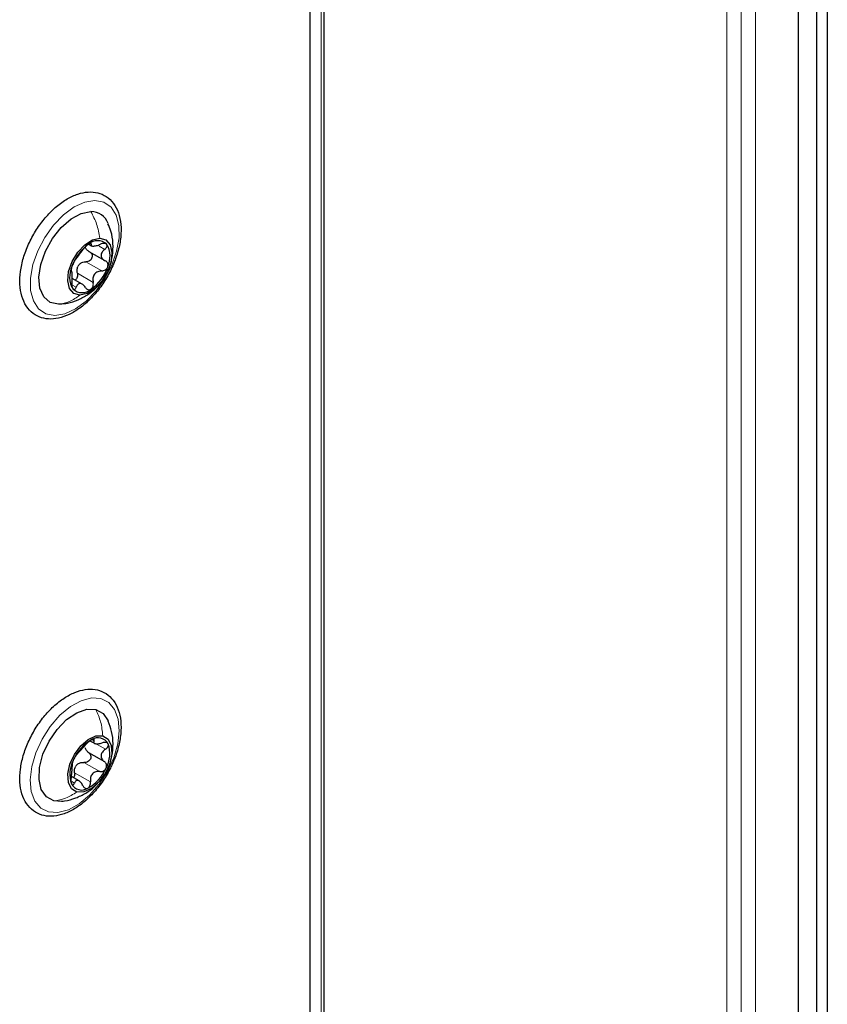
# Paper-space layout 'Blatt2' of a CAD drawing. Header units: millimetres. Extents: x 5 to 418, y 2 to 292.
# Tile 79 of 93: x 290 to 306, y 192 to 212. Entities that reach past the tile are written whole.
import ezdxf

# ---------------------------------------------------------------- set-up
doc = ezdxf.new("R2010")
doc.units = ezdxf.units.MM

psp = doc.layouts.new('Blatt2')

# ---------------------------------------------------------------- linework, layer by layer
at = {"color": 7, "linetype": 'Continuous', "lineweight": 25}
for p, q in [((305.662, 222.252), (305.662, 175.465)), ((305.874, 222.13), (305.874, 175.342)), ((305.308, 123.925), (305.308, 219.46)), ((295.962, 118.414), (295.962, 213.883)), ((295.692, 119.194), (295.692, 212.578)), ((291.328, 207.37), (291.386, 207.336)), ((291.329, 207.228), (291.646, 207.045)), ((291.199, 206.582), (291.002, 206.695)), ((290.793, 206.188), (290.734, 206.184)), ((291.353, 197.583), (291.439, 197.533)), ((291.325, 197.352), (291.637, 197.172)), ((291.137, 196.793), (290.989, 196.879)), ((290.793, 196.389), (290.638, 196.398))]:
    psp.add_line(p, q, dxfattribs=at)
at = {"color": 7, "linetype": 'Continuous', "lineweight": 18}
for p, q in [((303.894, 123.435), (303.894, 218.97)), ((304.177, 218.97), (304.177, 123.435)), ((304.46, 218.97), (304.46, 123.435)), ((295.904, 118.332), (295.904, 213.85)), ((291.353, 207.383), (291.378, 207.368)), ((291.533, 207.33), (291.643, 207.267)), ((291.273, 207.021), (291.584, 206.842)), ((291.104, 206.797), (291.416, 206.617)), ((290.996, 206.569), (291.082, 206.519)), ((291.393, 197.606), (291.431, 197.585)), ((291.449, 197.536), (291.657, 197.416)), ((291.235, 197.156), (291.546, 196.976)), ((291.051, 196.954), (291.362, 196.775)), ((290.993, 196.778), (291.045, 196.747))]:
    psp.add_line(p, q, dxfattribs=at)
at = {"color": 7, "linetype": 'Continuous', "lineweight": 18, "flags": 128}
for points in [[(290.658, 205.965), (290.482, 205.999), (290.339, 206.097), (290.238, 206.253), (290.184, 206.458), (290.181, 206.701), (290.229, 206.966), (290.324, 207.239), (290.462, 207.503), (290.634, 207.744), (290.83, 207.948), (291.04, 208.102), (291.25, 208.198), (291.449, 208.229), (291.624, 208.195), (291.767, 208.097), (291.868, 207.941), (291.922, 207.736), (291.925, 207.494), (291.878, 207.229), (291.782, 206.956), (291.645, 206.691), (291.472, 206.45), (291.276, 206.247), (291.067, 206.093), (290.856, 205.997), (290.658, 205.965)], [(290.539, 196.182), (290.384, 196.258), (290.268, 196.396), (290.197, 196.585), (290.177, 196.816), (290.207, 197.075), (290.286, 197.347), (290.41, 197.616), (290.572, 197.867), (290.761, 198.085), (290.968, 198.257), (291.179, 198.373), (291.383, 198.427), (291.568, 198.416), (291.723, 198.339), (291.839, 198.202), (291.909, 198.012), (291.93, 197.781), (291.899, 197.522), (291.82, 197.25), (291.696, 196.981), (291.534, 196.73), (291.345, 196.513), (291.139, 196.34), (290.927, 196.224), (290.723, 196.17), (290.539, 196.182)]]:
    psp.add_lwpolyline(points, dxfattribs=at)
at = {"color": 7, "linetype": 'Continuous', "lineweight": 25, "flags": 128}
for points in [[(290.734, 206.184), (290.569, 206.222), (290.444, 206.331), (290.367, 206.502), (290.347, 206.722), (290.383, 206.971), (290.474, 207.231), (290.612, 207.48), (290.785, 207.698), (290.98, 207.867), (291.181, 207.974), (291.372, 208.01)], [(291.154, 206.363), (291.033, 206.398), (290.95, 206.497), (290.915, 206.647), (290.933, 206.831), (291.001, 207.026), (291.112, 207.209), (291.251, 207.358), (291.402, 207.455), (291.547, 207.488)], [(291.547, 207.488), (291.668, 207.453), (291.751, 207.355), (291.785, 207.205), (291.767, 207.021), (291.699, 206.826), (291.589, 206.642), (291.449, 206.493), (291.298, 206.397), (291.154, 206.363)], [(290.638, 196.398), (290.494, 196.476), (290.394, 196.621), (290.349, 196.821), (290.36, 197.06), (290.427, 197.318), (290.546, 197.574), (290.705, 197.808), (290.892, 198.001), (291.093, 198.137), (291.29, 198.205), (291.468, 198.199)], [(291.468, 198.199), (291.613, 198.121), (291.712, 197.976)], [(291.094, 196.572), (290.989, 196.637), (290.928, 196.761), (290.917, 196.929), (290.958, 197.121), (291.047, 197.314), (291.173, 197.484), (291.319, 197.611), (291.47, 197.68), (291.606, 197.682)], [(291.606, 197.682), (291.711, 197.617), (291.773, 197.493), (291.783, 197.325), (291.742, 197.133), (291.653, 196.941), (291.528, 196.771), (291.381, 196.643), (291.231, 196.575), (291.094, 196.572)]]:
    psp.add_lwpolyline(points, dxfattribs=at)
at = {"color": 7, "linetype": 'Continuous', "lineweight": 25}
for centre, radius, start, end in [((291.372, 207.648), 0.362, 20.9155, 90.0602), ((291.504, 207.176), 0.262, 47.1323, 132.1336), ((291.832, 206.646), 0.882, 124.8688, 161.3574), ((291.276, 207.125), 0.472, 334.7644, 30.9108), ((291.424, 206.727), 0.472, 154.7644, 210.9108), ((291.391, 206.761), 0.324, 137.2934, 148.9328), ((290.868, 207.205), 0.882, 304.8688, 341.3574), ((291.197, 206.676), 0.262, 227.1323, 312.1336), ((291.771, 196.895), 0.806, 118.1442, 156.94), ((291.513, 197.415), 0.226, 28.2838, 122.5905), ((291.157, 197.329), 0.587, 330.9758, 19.2369), ((291.543, 196.926), 0.587, 150.9758, 199.2369), ((291.311, 196.909), 0.295, 131.3581, 143.7261), ((290.929, 197.36), 0.806, 298.1442, 336.94), ((291.187, 196.839), 0.226, 208.2838, 302.5905)]:
    psp.add_arc(centre, radius, start, end, dxfattribs=at)
for points, knots in [([(291.864, 207.102), (291.879, 207.149), (291.924, 207.286), (291.965, 207.512), (291.969, 207.765), (291.922, 207.991), (291.826, 208.179), (291.683, 208.316), (291.509, 208.391), (291.317, 208.406), (291.113, 208.365), (290.902, 208.268), (290.692, 208.118), (290.493, 207.923), (290.316, 207.692), (290.169, 207.436), (290.057, 207.167), (289.988, 206.896), (289.963, 206.636), (289.988, 206.396), (290.063, 206.19), (290.186, 206.029), (290.349, 205.927), (290.534, 205.886), (290.734, 205.903), (290.942, 205.976), (291.154, 206.103), (291.359, 206.279), (291.547, 206.496), (291.707, 206.743), (291.809, 206.95), (291.853, 207.07), (291.864, 207.102)], [0, 0, 0, 0, 0.0185218, 0.0537359, 0.0892209, 0.1249598, 0.1604851, 0.1948342, 0.2277247, 0.2601677, 0.2933105, 0.3276755, 0.36275, 0.3979125, 0.432992, 0.4680265, 0.5030979, 0.5382708, 0.573643, 0.6092803, 0.6450011, 0.6799813, 0.7134381, 0.7459737, 0.7786678, 0.8125208, 0.8473735, 0.8825526, 0.9176687, 0.9527141, 0.9877583, 1, 1, 1, 1]), ([(291.661, 206.765), (291.687, 206.812), (291.754, 206.93), (291.803, 207.143), (291.813, 207.387), (291.781, 207.601), (291.727, 207.723), (291.707, 207.77)], [0, 0, 0, 0, 0.153364, 0.386943, 0.617844, 0.852772, 1, 1, 1, 1]), ([(291.056, 207.045), (291.065, 207.057), (291.078, 207.076), (291.106, 207.115), (291.13, 207.148), (291.155, 207.181), (291.19, 207.225), (291.211, 207.252), (291.224, 207.269)], [0, 0, 0, 0, 0.24922, 0.374358, 0.498948, 0.624021, 0.749768, 1, 1, 1, 1]), ([(291.328, 207.37), (291.318, 207.363), (291.299, 207.349), (291.27, 207.322), (291.243, 207.294), (291.231, 207.278), (291.224, 207.269)], [0, 0, 0, 0, 0.249858, 0.4994668, 0.7490113, 1, 1, 1, 1]), ([(291.343, 207.22), (291.325, 207.23), (291.29, 207.25), (291.273, 207.283), (291.265, 207.299)], [0, 0, 0, 0, 0.500646, 1, 1, 1, 1]), ([(291.343, 207.22), (291.353, 207.215), (291.373, 207.203), (291.392, 207.174), (291.4, 207.14), (291.395, 207.103), (291.375, 207.068), (291.346, 207.041), (291.31, 207.024), (291.286, 207.022), (291.273, 207.021)], [0, 0, 0, 0, 0.125235, 0.249504, 0.374347, 0.499081, 0.623909, 0.749397, 0.874445, 1, 1, 1, 1]), ([(291.378, 207.368), (291.379, 207.373), (291.381, 207.383), (291.372, 207.388), (291.355, 207.385), (291.337, 207.375), (291.328, 207.37)], [0, 0, 0, 0, 0.249806, 0.5000545, 0.7503094, 1, 1, 1, 1]), ([(291.378, 207.368), (291.376, 207.358), (291.374, 207.343), (291.391, 207.333), (291.413, 207.33), (291.444, 207.333), (291.492, 207.342), (291.532, 207.357), (291.558, 207.367)], [0, 0, 0, 0, 0.249194, 0.37433, 0.498925, 0.624004, 0.749757, 1, 1, 1, 1]), ([(291.682, 207.367), (291.675, 207.373), (291.663, 207.383), (291.631, 207.386), (291.595, 207.381), (291.57, 207.372), (291.558, 207.367)], [0, 0, 0, 0, 0.250032, 0.499632, 0.749228, 1, 1, 1, 1]), ([(291.643, 207.267), (291.623, 207.249), (291.593, 207.222), (291.574, 207.179), (291.569, 207.145), (291.577, 207.113), (291.6, 207.073), (291.632, 207.054), (291.654, 207.041)], [0, 0, 0, 0, 0.249219, 0.374357, 0.498947, 0.62402, 0.749767, 1, 1, 1, 1]), ([(291.643, 207.267), (291.652, 207.275), (291.67, 207.291), (291.687, 207.319), (291.693, 207.347), (291.685, 207.361), (291.682, 207.367)], [0, 0, 0, 0, 0.249816, 0.499908, 0.75012, 1, 1, 1, 1]), ([(291.056, 207.045), (291.052, 207.039), (291.043, 207.027), (291.027, 206.999), (291.011, 206.965), (291.001, 206.94), (290.997, 206.928)], [0, 0, 0, 0, 0.249853, 0.499901, 0.750114, 1, 1, 1, 1]), ([(291.704, 206.924), (291.706, 206.936), (291.712, 206.96), (291.703, 206.995), (291.684, 207.023), (291.664, 207.035), (291.654, 207.041)], [0, 0, 0, 0, 0.2499898, 0.4996108, 0.7491272, 1, 1, 1, 1]), ([(290.997, 206.928), (290.993, 206.916), (290.985, 206.893), (290.981, 206.866), (290.981, 206.849), (290.984, 206.847), (290.986, 206.846)], [0, 0, 0, 0, 0.24999, 0.499611, 0.749127, 1, 1, 1, 1]), ([(290.997, 206.62), (291, 206.647), (291.003, 206.689), (291.003, 206.744), (291.002, 206.781), (290.999, 206.81), (290.996, 206.839), (290.99, 206.843), (290.986, 206.846)], [0, 0, 0, 0, 0.249219, 0.374357, 0.498947, 0.62402, 0.749767, 1, 1, 1, 1]), ([(291.104, 206.797), (291.101, 206.819), (291.093, 206.864), (291.107, 206.907), (291.114, 206.928)], [0, 0, 0, 0, 0.500645, 1, 1, 1, 1]), ([(291.154, 206.981), (291.172, 206.993), (291.209, 207.017), (291.252, 207.02), (291.273, 207.021)], [0, 0, 0, 0, 0.4981104, 1, 1, 1, 1]), ([(291.584, 206.842), (291.558, 206.839), (291.518, 206.836), (291.47, 206.808), (291.441, 206.779), (291.421, 206.742), (291.406, 206.687), (291.412, 206.645), (291.416, 206.617)], [0, 0, 0, 0, 0.24922, 0.374358, 0.498948, 0.624021, 0.749768, 1, 1, 1, 1]), ([(291.584, 206.842), (291.597, 206.843), (291.621, 206.845), (291.657, 206.862), (291.687, 206.888), (291.698, 206.912), (291.704, 206.924)], [0, 0, 0, 0, 0.249853, 0.499901, 0.750114, 1, 1, 1, 1]), ([(290.796, 206.195), (290.833, 206.198), (290.946, 206.206), (291.122, 206.27), (291.316, 206.372), (291.484, 206.513), (291.603, 206.645), (291.648, 206.739), (291.661, 206.765)], [0, 0, 0, 0, 0.104781, 0.312212, 0.51393, 0.712515, 0.917438, 1, 1, 1, 1]), ([(291.104, 206.797), (291.106, 206.784), (291.11, 206.758), (291.104, 206.718), (291.087, 206.685), (291.071, 206.665), (291.061, 206.662), (291.061, 206.662)], [0, 0, 0, 0, 0.250231, 0.498532, 0.747982, 0.997213, 1, 1, 1, 1]), ([(290.997, 206.62), (290.996, 206.607), (290.994, 206.581), (290.997, 206.542), (291.005, 206.506), (291.014, 206.492), (291.019, 206.484)], [0, 0, 0, 0, 0.249816, 0.499908, 0.75012, 1, 1, 1, 1]), ([(291.019, 206.484), (291.024, 206.479), (291.035, 206.47), (291.053, 206.475), (291.07, 206.491), (291.078, 206.51), (291.082, 206.519)], [0, 0, 0, 0, 0.250032, 0.4996317, 0.7492275, 1, 1, 1, 1]), ([(291.262, 206.518), (291.246, 206.539), (291.223, 206.569), (291.185, 206.59), (291.157, 206.596), (291.132, 206.591), (291.104, 206.57), (291.091, 206.54), (291.082, 206.519)], [0, 0, 0, 0, 0.249194, 0.37433, 0.498925, 0.624004, 0.749757, 1, 1, 1, 1]), ([(291.262, 206.518), (291.269, 206.509), (291.283, 206.49), (291.312, 206.473), (291.343, 206.468), (291.362, 206.477), (291.372, 206.482)], [0, 0, 0, 0, 0.249806, 0.500054, 0.750309, 1, 1, 1, 1]), ([(291.372, 206.482), (291.381, 206.489), (291.398, 206.504), (291.415, 206.539), (291.421, 206.578), (291.417, 206.604), (291.416, 206.617)], [0, 0, 0, 0, 0.249858, 0.4994668, 0.7490113, 1, 1, 1, 1]), ([(291.787, 197.113), (291.808, 197.16), (291.867, 197.295), (291.934, 197.524), (291.971, 197.788), (291.96, 198.035), (291.899, 198.252), (291.789, 198.426), (291.635, 198.545), (291.455, 198.603), (291.259, 198.601), (291.053, 198.544), (290.841, 198.431), (290.633, 198.268), (290.439, 198.061), (290.27, 197.821), (290.132, 197.56), (290.033, 197.29), (289.976, 197.021), (289.965, 196.765), (290.004, 196.534), (290.094, 196.339), (290.23, 196.195), (290.401, 196.11), (290.591, 196.087), (290.793, 196.12), (291.003, 196.208), (291.214, 196.35), (291.415, 196.54), (291.596, 196.766), (291.716, 196.964), (291.773, 197.082), (291.787, 197.113)], [0, 0, 0, 0, 0.018488, 0.053582, 0.08889, 0.124454, 0.160215, 0.195503, 0.229388, 0.262035, 0.294551, 0.328054, 0.362697, 0.397853, 0.432994, 0.468053, 0.503089, 0.53818, 0.5734, 0.608846, 0.644554, 0.680166, 0.714744, 0.747804, 0.780261, 0.813234, 0.847436, 0.88245, 0.917621, 0.952712, 0.987749, 1, 1, 1, 1]), ([(291.699, 197.032), (291.703, 197.038), (291.748, 197.114), (291.79, 197.282), (291.816, 197.524), (291.792, 197.759), (291.737, 197.901), (291.712, 197.968)], [0, 0, 0, 0, 0.021249, 0.275913, 0.526202, 0.779302, 1, 1, 1, 1]), ([(291.391, 197.606), (291.381, 197.601), (291.362, 197.59), (291.33, 197.566), (291.301, 197.54), (291.286, 197.523), (291.278, 197.514)], [0, 0, 0, 0, 0.249858, 0.499467, 0.749011, 1, 1, 1, 1]), ([(291.431, 197.585), (291.434, 197.591), (291.438, 197.603), (291.432, 197.613), (291.417, 197.616), (291.4, 197.609), (291.391, 197.606)], [0, 0, 0, 0, 0.249806, 0.500054, 0.750309, 1, 1, 1, 1]), ([(291.431, 197.585), (291.427, 197.572), (291.42, 197.553), (291.433, 197.536), (291.452, 197.527), (291.481, 197.523), (291.528, 197.524), (291.568, 197.535), (291.595, 197.542)], [0, 0, 0, 0, 0.249194, 0.37433, 0.498925, 0.624004, 0.749757, 1, 1, 1, 1]), ([(291.712, 197.522), (291.707, 197.529), (291.696, 197.543), (291.667, 197.552), (291.632, 197.552), (291.607, 197.546), (291.595, 197.542)], [0, 0, 0, 0, 0.250032, 0.499632, 0.749228, 1, 1, 1, 1]), ([(291.657, 197.416), (291.668, 197.424), (291.688, 197.439), (291.709, 197.468), (291.719, 197.498), (291.714, 197.514), (291.712, 197.522)], [0, 0, 0, 0, 0.249816, 0.499908, 0.75012, 1, 1, 1, 1]), ([(291.094, 197.313), (291.102, 197.322), (291.115, 197.336), (291.144, 197.369), (291.169, 197.397), (291.198, 197.428), (291.237, 197.469), (291.262, 197.496), (291.278, 197.514)], [0, 0, 0, 0, 0.24922, 0.374358, 0.498948, 0.624021, 0.749768, 1, 1, 1, 1]), ([(291.325, 197.352), (291.334, 197.345), (291.352, 197.33), (291.368, 197.298), (291.372, 197.261), (291.362, 197.223), (291.339, 197.19), (291.308, 197.166), (291.271, 197.154), (291.247, 197.155), (291.235, 197.156)], [0, 0, 0, 0, 0.125235, 0.249504, 0.374347, 0.499081, 0.623909, 0.749397, 0.874445, 1, 1, 1, 1]), ([(291.325, 197.352), (291.31, 197.365), (291.278, 197.39), (291.266, 197.427), (291.26, 197.445)], [0, 0, 0, 0, 0.500646, 1, 1, 1, 1]), ([(291.657, 197.416), (291.636, 197.399), (291.603, 197.374), (291.577, 197.33), (291.568, 197.294), (291.571, 197.258), (291.589, 197.213), (291.617, 197.189), (291.637, 197.172)], [0, 0, 0, 0, 0.2492191, 0.3743567, 0.4989469, 0.6240198, 0.7497675, 1, 1, 1, 1]), ([(291.03, 197.211), (291.024, 197.199), (291.014, 197.175), (291.005, 197.146), (291.001, 197.125), (291.003, 197.12), (291.003, 197.117)], [0, 0, 0, 0, 0.24999, 0.499611, 0.749127, 1, 1, 1, 1]), ([(291.094, 197.313), (291.09, 197.309), (291.082, 197.301), (291.066, 197.277), (291.047, 197.246), (291.035, 197.222), (291.03, 197.211)], [0, 0, 0, 0, 0.249853, 0.499901, 0.750114, 1, 1, 1, 1]), ([(291.115, 197.131), (291.134, 197.141), (291.172, 197.16), (291.214, 197.157), (291.235, 197.156)], [0, 0, 0, 0, 0.49811, 1, 1, 1, 1]), ([(291.671, 197.044), (291.675, 197.056), (291.683, 197.081), (291.679, 197.118), (291.663, 197.15), (291.646, 197.165), (291.637, 197.172)], [0, 0, 0, 0, 0.24999, 0.499611, 0.749127, 1, 1, 1, 1]), ([(290.983, 196.873), (290.987, 196.9), (290.994, 196.941), (290.999, 196.996), (291.003, 197.035), (291.005, 197.068), (291.007, 197.102), (291.005, 197.111), (291.003, 197.117)], [0, 0, 0, 0, 0.2492191, 0.3743567, 0.4989469, 0.6240198, 0.7497675, 1, 1, 1, 1]), ([(291.051, 196.954), (291.051, 196.941), (291.053, 196.915), (291.044, 196.88), (291.033, 196.863), (291.028, 196.856)], [0, 0, 0, 0, 0.366497, 0.730168, 1, 1, 1, 1]), ([(291.051, 196.954), (291.049, 196.977), (291.046, 197.023), (291.064, 197.064), (291.072, 197.084)], [0, 0, 0, 0, 0.500645, 1, 1, 1, 1]), ([(291.546, 196.976), (291.52, 196.977), (291.481, 196.979), (291.433, 196.957), (291.401, 196.932), (291.378, 196.898), (291.359, 196.846), (291.361, 196.803), (291.362, 196.775)], [0, 0, 0, 0, 0.24922, 0.374358, 0.498948, 0.624021, 0.749768, 1, 1, 1, 1]), ([(291.546, 196.976), (291.558, 196.975), (291.582, 196.974), (291.618, 196.987), (291.651, 197.01), (291.664, 197.033), (291.671, 197.044)], [0, 0, 0, 0, 0.249853, 0.499901, 0.750114, 1, 1, 1, 1]), ([(290.796, 196.394), (290.815, 196.395), (290.909, 196.399), (291.072, 196.451), (291.271, 196.546), (291.43, 196.66), (291.508, 196.752), (291.539, 196.789)], [0, 0, 0, 0, 0.064599, 0.328827, 0.582784, 0.831304, 1, 1, 1, 1]), ([(290.983, 196.873), (290.981, 196.861), (290.977, 196.836), (290.975, 196.796), (290.978, 196.759), (290.985, 196.741), (290.989, 196.732)], [0, 0, 0, 0, 0.249816, 0.499908, 0.75012, 1, 1, 1, 1]), ([(290.989, 196.732), (290.993, 196.726), (291.001, 196.713), (291.017, 196.712), (291.033, 196.723), (291.041, 196.739), (291.045, 196.747)], [0, 0, 0, 0, 0.250032, 0.499632, 0.749228, 1, 1, 1, 1]), ([(291.209, 196.705), (291.196, 196.728), (291.177, 196.762), (291.144, 196.791), (291.119, 196.803), (291.096, 196.803), (291.069, 196.79), (291.055, 196.764), (291.045, 196.747)], [0, 0, 0, 0, 0.249194, 0.37433, 0.498925, 0.624004, 0.749757, 1, 1, 1, 1]), ([(291.309, 196.649), (291.318, 196.654), (291.336, 196.666), (291.354, 196.698), (291.364, 196.735), (291.363, 196.762), (291.362, 196.775)], [0, 0, 0, 0, 0.249858, 0.499467, 0.749011, 1, 1, 1, 1]), ([(291.571, 196.824), (291.577, 196.83), (291.606, 196.861), (291.625, 196.899), (291.639, 196.93)], [0, 0, 0, 0, 0.20504, 1, 1, 1, 1]), ([(291.209, 196.705), (291.215, 196.694), (291.226, 196.673), (291.252, 196.651), (291.28, 196.64), (291.3, 196.646), (291.309, 196.649)], [0, 0, 0, 0, 0.249806, 0.500054, 0.750309, 1, 1, 1, 1])]:
    psp.add_open_spline(points, degree=3, knots=knots, dxfattribs=at)
at = {"color": 7, "linetype": 'Continuous', "lineweight": 18}
for points in [[(291.372, 208.01), (291.413, 207.93), (291.495, 207.769), (291.529, 207.582), (291.547, 207.488)], [(290.734, 206.184), (290.808, 206.198), (290.956, 206.226), (291.088, 206.318), (291.154, 206.363)], [(291.468, 198.199), (291.504, 198.12), (291.576, 197.96), (291.596, 197.775), (291.606, 197.682)], [(290.638, 196.398), (290.717, 196.411), (290.875, 196.438), (291.021, 196.528), (291.094, 196.572)]]:
    psp.add_open_spline(points, degree=3, dxfattribs=at)

doc.saveas('drawing.dxf')
